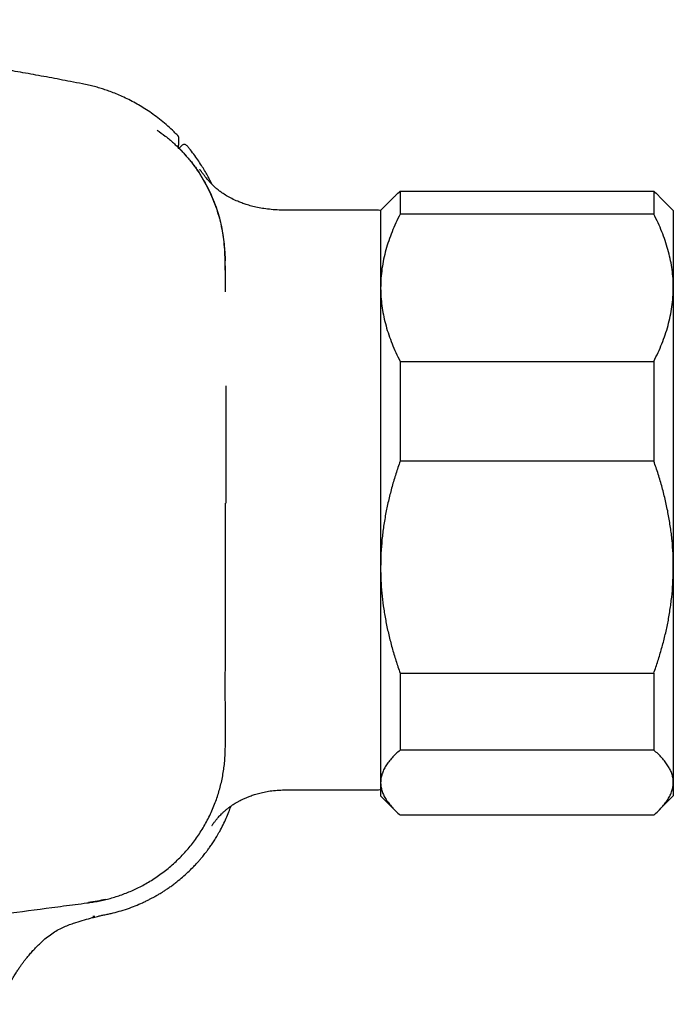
# Model space of a CAD drawing. Header units: millimetres. Extents: x 8 to 789, y 12 to 2370.
# Tile 38 of 85: x 145 to 179, y 1355 to 1406. Entities that reach past the tile are written whole.
import ezdxf

# ---------------------------------------------------------------- set-up
doc = ezdxf.new("R2010")
doc.units = ezdxf.units.MM

msp = doc.modelspace()

# ---------------------------------------------------------------- linework, layer by layer
at = {"color": 7, "linetype": 'Continuous', "lineweight": 30}
for p, q in [((153.572, 1399.162), (153.451, 1399.041)), ((164.501, 1396.566), (163.783, 1395.848)), ((164.783, 1396.826), (164.783, 1395.654)), ((164.783, 1396.826), (177.783, 1396.826)), ((177.783, 1396.826), (177.783, 1395.654)), ((178.783, 1395.848), (178.065, 1396.566)), ((163.668, 1395.851), (159.483, 1395.851)), ((163.783, 1395.848), (163.783, 1391.883)), ((177.783, 1395.654), (164.783, 1395.654)), ((178.783, 1395.848), (178.783, 1391.883)), ((163.783, 1391.883), (163.783, 1377.567)), ((178.783, 1391.883), (178.783, 1377.567)), ((164.783, 1388.112), (164.783, 1383)), ((164.783, 1388.112), (177.783, 1388.112)), ((177.783, 1388.112), (177.783, 1383)), ((177.783, 1383), (164.783, 1383)), ((163.783, 1377.567), (163.783, 1366.532)), ((178.783, 1377.567), (178.783, 1366.532)), ((164.783, 1372.134), (177.783, 1372.134)), ((164.783, 1372.134), (164.783, 1368.194)), ((177.783, 1372.134), (177.783, 1368.194)), ((177.783, 1368.194), (164.783, 1368.194)), ((159.483, 1366.161), (163.668, 1366.161)), ((163.783, 1366.532), (163.783, 1365.848)), ((178.783, 1366.532), (178.783, 1365.848)), ((163.783, 1365.848), (164.501, 1365.13)), ((178.065, 1365.13), (178.783, 1365.848)), ((164.783, 1364.87), (177.783, 1364.87))]:
    msp.add_line(p, q, dxfattribs=at)
at = {"color": 7, "linetype": 'Continuous', "lineweight": 30, "flags": 128}
for points in [[(163.783, 1395.837), (163.746, 1395.845), (163.668, 1395.851)], [(163.668, 1366.161), (163.746, 1366.167), (163.783, 1366.174)]]:
    msp.add_lwpolyline(points, dxfattribs=at)
at = {"color": 7, "linetype": 'Continuous', "lineweight": 30}
msp.add_arc((153.715, 1399.022), 0.2, 39.6084, 135.2577, dxfattribs=at)
for points, knots in [([(148.497, 1402.332), (148.297, 1402.371), (147.728, 1402.481), (146.8, 1402.655), (145.723, 1402.853), (144.673, 1403.039), (143.649, 1403.216), (142.593, 1403.394), (141.507, 1403.571), (140.392, 1403.746), (139.307, 1403.911), (138.245, 1404.066), (137.205, 1404.214), (136.185, 1404.353), (135.193, 1404.484), (134.227, 1404.608), (133.287, 1404.724), (132.372, 1404.832), (131.435, 1404.94), (130.477, 1405.045), (129.502, 1405.148), (128.56, 1405.243), (127.649, 1405.331), (126.771, 1405.412), (125.939, 1405.486), (125.154, 1405.552), (124.628, 1405.595), (124.358, 1405.615), (124.335, 1405.617)], [0, 0, 0, 0, 0.0251146, 0.0712144, 0.1160836, 0.1597791, 0.2023536, 0.243856, 0.2914547, 0.3376948, 0.3826377, 0.4263387, 0.4697026, 0.5118714, 0.5528863, 0.5927835, 0.6315945, 0.6693457, 0.7060594, 0.7476047, 0.7877852, 0.8266173, 0.864112, 0.9002751, 0.9351078, 0.9667292, 0.9971604, 1, 1, 1, 1]), ([(153.386, 1399.68), (153.322, 1399.745), (153.157, 1399.914), (152.874, 1400.173), (152.542, 1400.453), (152.204, 1400.711), (151.87, 1400.944), (151.543, 1401.152), (151.212, 1401.345), (150.88, 1401.52), (150.549, 1401.678), (150.234, 1401.815), (149.936, 1401.931), (149.657, 1402.029), (149.384, 1402.115), (149.105, 1402.194), (148.807, 1402.269), (148.601, 1402.311), (148.495, 1402.333)], [0, 0, 0, 0, 0.04853, 0.125359, 0.203747, 0.279074, 0.351069, 0.419719, 0.485016, 0.554159, 0.619086, 0.6798, 0.736306, 0.788613, 0.837139, 0.888241, 0.942534, 1, 1, 1, 1]), ([(152.334, 1399.962), (152.473, 1399.861), (152.759, 1399.656), (153.164, 1399.308), (153.553, 1398.931), (153.915, 1398.529), (154.249, 1398.102), (154.554, 1397.653), (154.828, 1397.184), (155.07, 1396.698), (155.279, 1396.199), (155.452, 1395.686), (155.59, 1395.162), (155.692, 1394.63), (155.761, 1394.093), (155.795, 1393.475), (155.799, 1393.037), (155.802, 1392.779)], [0, 0, 0, 0, 0.061781, 0.126923, 0.191991, 0.256838, 0.321789, 0.386961, 0.452212, 0.517389, 0.582345, 0.647147, 0.712164, 0.777268, 0.842314, 0.907142, 1, 1, 1, 1]), ([(153.422, 1399.072), (153.424, 1399.105), (153.429, 1399.169), (153.435, 1399.254), (153.439, 1399.33), (153.442, 1399.39), (153.443, 1399.435), (153.444, 1399.47), (153.445, 1399.5), (153.445, 1399.523), (153.445, 1399.532), (153.445, 1399.539), (153.445, 1399.542), (153.445, 1399.547), (153.445, 1399.554), (153.444, 1399.563), (153.442, 1399.573), (153.44, 1399.583), (153.437, 1399.595), (153.433, 1399.609), (153.426, 1399.625), (153.416, 1399.643), (153.403, 1399.662), (153.391, 1399.675), (153.386, 1399.68)], [0, 0, 0, 0, 0.123515, 0.240429, 0.349469, 0.46522, 0.546266, 0.629612, 0.730263, 0.830668, 0.931744, 0.958597, 0.974184, 0.982922, 0.989151, 0.992502, 0.994466, 0.995838, 0.996916, 0.99777, 0.99847, 0.999072, 0.99962, 1, 1, 1, 1]), ([(153.387, 1399.681), (153.387, 1399.681), (153.387, 1399.681), (153.387, 1399.681), (153.387, 1399.681)], [0, 0, 0, 0, 0.995241, 1, 1, 1, 1]), ([(153.84, 1398.619), (153.814, 1398.649), (153.761, 1398.71), (153.682, 1398.797), (153.608, 1398.878), (153.539, 1398.951), (153.478, 1399.014), (153.428, 1399.066), (153.39, 1399.104), (153.366, 1399.129), (153.363, 1399.133), (153.362, 1399.134)], [0, 0, 0, 0, 0.117551, 0.235095, 0.352036, 0.468965, 0.584854, 0.700731, 0.815909, 0.931078, 1, 1, 1, 1]), ([(153.369, 1399.127), (153.369, 1399.126), (153.37, 1399.125), (153.374, 1399.12), (153.381, 1399.111), (153.391, 1399.096), (153.401, 1399.075), (153.41, 1399.049), (153.416, 1399.021), (153.416, 1399.003), (153.416, 1398.996)], [0, 0, 0, 0, 0.124452, 0.218831, 0.304054, 0.410539, 0.541883, 0.698271, 0.881074, 1, 1, 1, 1]), ([(155.136, 1397.186), (155.101, 1397.256), (155.028, 1397.407), (154.903, 1397.64), (154.76, 1397.892), (154.596, 1398.16), (154.411, 1398.44), (154.202, 1398.73), (154.02, 1398.968), (153.903, 1399.106), (153.867, 1399.148)], [0, 0, 0, 0, 0.100862, 0.214385, 0.338119, 0.472092, 0.616328, 0.767997, 0.929596, 1, 1, 1, 1]), ([(154.042, 1398.383), (154.152, 1398.239), (154.372, 1397.95), (154.665, 1397.49), (154.929, 1397.012), (155.159, 1396.517), (155.346, 1396.038), (155.491, 1395.577), (155.6, 1395.137), (155.686, 1394.691), (155.747, 1394.241), (155.787, 1393.789), (155.814, 1392.934), (155.816, 1392.23), (155.818, 1391.677)], [0, 0, 0, 0, 0.076525, 0.153311, 0.230188, 0.306978, 0.383507, 0.44714, 0.510939, 0.574858, 0.638818, 0.702712, 0.766408, 1, 1, 1, 1]), ([(159.483, 1395.851), (159.327, 1395.851), (159.025, 1395.851), (158.589, 1395.861), (158.185, 1395.888), (157.814, 1395.932), (157.476, 1395.993), (157.174, 1396.065), (156.909, 1396.143), (156.673, 1396.225), (156.426, 1396.322), (156.163, 1396.442), (155.893, 1396.588), (155.668, 1396.731), (155.486, 1396.866), (155.336, 1396.992), (155.2, 1397.118), (155.081, 1397.24), (154.979, 1397.352), (154.894, 1397.451), (154.824, 1397.535), (154.771, 1397.603), (154.731, 1397.653), (154.7, 1397.694), (154.668, 1397.736), (154.637, 1397.777), (154.607, 1397.817), (154.58, 1397.854), (154.557, 1397.886), (154.539, 1397.911), (154.527, 1397.928), (154.52, 1397.937), (154.519, 1397.939), (154.519, 1397.94), (154.519, 1397.94)], [0, 0, 0, 0, 0.065747, 0.126764, 0.183368, 0.235763, 0.284027, 0.327341, 0.366279, 0.400264, 0.432082, 0.478252, 0.521472, 0.561463, 0.589997, 0.617763, 0.64503, 0.670502, 0.693396, 0.713933, 0.732341, 0.74889, 0.760808, 0.775863, 0.794269, 0.816146, 0.841564, 0.87057, 0.900206, 0.926679, 0.949675, 0.969225, 0.98715, 1, 1, 1, 1]), ([(164.502, 1396.564), (164.523, 1396.586), (164.608, 1396.674), (164.707, 1396.76), (164.783, 1396.826)], [0, 0, 0, 0, 0.24203, 1, 1, 1, 1]), ([(177.783, 1396.826), (177.859, 1396.76), (177.959, 1396.674), (178.043, 1396.585), (178.064, 1396.564)], [0, 0, 0, 0, 0.7592981, 1, 1, 1, 1]), ([(164.783, 1395.654), (164.709, 1395.505), (164.56, 1395.206), (164.365, 1394.75), (164.193, 1394.29), (164.048, 1393.82), (163.932, 1393.344), (163.847, 1392.861), (163.793, 1392.373), (163.786, 1392.047), (163.783, 1391.883)], [0, 0, 0, 0, 0.122973, 0.245942, 0.369581, 0.493217, 0.619375, 0.745529, 0.872765, 1, 1, 1, 1]), ([(178.783, 1391.883), (178.783, 1391.927), (178.782, 1392.123), (178.763, 1392.471), (178.709, 1392.928), (178.625, 1393.383), (178.512, 1393.84), (178.37, 1394.297), (178.2, 1394.754), (178.006, 1395.207), (177.857, 1395.505), (177.783, 1395.654)], [0, 0, 0, 0, 0.034085, 0.152699, 0.271315, 0.390844, 0.510376, 0.632431, 0.75449, 0.877243, 1, 1, 1, 1]), ([(155.83, 1393.263), (155.829, 1393.336), (155.827, 1393.51), (155.815, 1393.67), (155.809, 1393.761)], [0, 0, 0, 0, 0.426077, 1, 1, 1, 1]), ([(163.783, 1391.883), (163.783, 1391.84), (163.785, 1391.644), (163.803, 1391.296), (163.857, 1390.839), (163.941, 1390.384), (164.054, 1389.927), (164.196, 1389.47), (164.366, 1389.013), (164.56, 1388.56), (164.709, 1388.262), (164.783, 1388.112)], [0, 0, 0, 0, 0.0340845, 0.152699, 0.2713147, 0.3908442, 0.5103765, 0.6324315, 0.7544901, 0.8772433, 1, 1, 1, 1]), ([(177.783, 1388.112), (177.858, 1388.262), (178.007, 1388.561), (178.202, 1389.017), (178.373, 1389.477), (178.518, 1389.946), (178.634, 1390.423), (178.719, 1390.906), (178.773, 1391.394), (178.78, 1391.72), (178.783, 1391.883)], [0, 0, 0, 0, 0.122973, 0.245942, 0.369581, 0.493217, 0.619375, 0.745529, 0.872765, 1, 1, 1, 1]), ([(155.84, 1386.86), (155.841, 1386.277), (155.841, 1384.781), (155.841, 1382.776), (155.842, 1381.355), (155.842, 1380.848)], [0, 0, 0, 0, 0.290859, 0.746835, 1, 1, 1, 1]), ([(164.783, 1383), (164.709, 1382.785), (164.56, 1382.354), (164.365, 1381.698), (164.193, 1381.034), (164.048, 1380.358), (163.932, 1379.672), (163.847, 1378.975), (163.793, 1378.273), (163.786, 1377.802), (163.783, 1377.567)], [0, 0, 0, 0, 0.122973, 0.245942, 0.369581, 0.493217, 0.619375, 0.745529, 0.872765, 1, 1, 1, 1]), ([(178.783, 1377.567), (178.78, 1377.794), (178.774, 1378.247), (178.723, 1378.928), (178.643, 1379.607), (178.531, 1380.29), (178.388, 1380.972), (178.214, 1381.654), (178.014, 1382.331), (177.86, 1382.777), (177.783, 1383)], [0, 0, 0, 0, 0.122618, 0.245238, 0.368878, 0.492521, 0.618996, 0.745475, 0.872735, 1, 1, 1, 1]), ([(139.607, 1359.16), (141.249, 1359.377), (143.691, 1359.7), (146.533, 1360.072), (147.932, 1360.261), (148.632, 1360.349), (149.032, 1360.405), (149.331, 1360.457), (149.629, 1360.52), (149.927, 1360.596), (150.222, 1360.683), (150.515, 1360.783), (150.807, 1360.894), (151.096, 1361.017), (151.38, 1361.152), (151.67, 1361.304), (151.962, 1361.473), (152.257, 1361.66), (152.543, 1361.861), (152.824, 1362.077), (153.097, 1362.306), (153.363, 1362.55), (153.618, 1362.806), (153.858, 1363.071), (154.083, 1363.343), (154.295, 1363.621), (154.494, 1363.909), (154.683, 1364.208), (154.859, 1364.518), (155.024, 1364.839), (155.174, 1365.167), (155.305, 1365.494), (155.419, 1365.817), (155.517, 1366.136), (155.602, 1366.459), (155.674, 1366.789), (155.732, 1367.124), (155.776, 1367.464), (155.806, 1367.807), (155.827, 1368.326), (155.831, 1369.019), (155.826, 1369.888), (155.82, 1371.335), (155.828, 1374.229), (155.828, 1377.593), (155.828, 1380.088), (155.829, 1380.848)], [0, 0, 0, 0, 0.148849, 0.221332, 0.257573, 0.275693, 0.284755, 0.293822, 0.302992, 0.312161, 0.321387, 0.330612, 0.340009, 0.349406, 0.35886, 0.368315, 0.378748, 0.38918, 0.399692, 0.410204, 0.420968, 0.431731, 0.442583, 0.453435, 0.463867, 0.474299, 0.484811, 0.495322, 0.506085, 0.516848, 0.527699, 0.53855, 0.54851, 0.558471, 0.5685, 0.57853, 0.588779, 0.599029, 0.609354, 0.61968, 0.645684, 0.671692, 0.697699, 0.775719, 0.931759, 1, 1, 1, 1]), ([(163.783, 1377.567), (163.783, 1377.509), (163.784, 1377.231), (163.803, 1376.734), (163.856, 1376.074), (163.939, 1375.416), (164.053, 1374.755), (164.195, 1374.096), (164.365, 1373.436), (164.559, 1372.781), (164.709, 1372.35), (164.783, 1372.134)], [0, 0, 0, 0, 0.031426, 0.150353, 0.269282, 0.389133, 0.508986, 0.631385, 0.753788, 0.876892, 1, 1, 1, 1]), ([(177.783, 1372.134), (177.855, 1372.343), (178, 1372.761), (178.19, 1373.397), (178.358, 1374.04), (178.502, 1374.694), (178.618, 1375.358), (178.706, 1376.032), (178.763, 1376.71), (178.782, 1377.224), (178.783, 1377.509), (178.783, 1377.567)], [0, 0, 0, 0, 0.119246, 0.238489, 0.358338, 0.478183, 0.600299, 0.722411, 0.845493, 0.968574, 1, 1, 1, 1]), ([(164.783, 1368.194), (164.709, 1368.128), (164.56, 1367.996), (164.365, 1367.795), (164.193, 1367.592), (164.048, 1367.385), (163.932, 1367.175), (163.847, 1366.962), (163.793, 1366.748), (163.786, 1366.604), (163.783, 1366.532)], [0, 0, 0, 0, 0.122973, 0.245942, 0.369581, 0.493217, 0.619375, 0.745529, 0.872765, 1, 1, 1, 1]), ([(178.783, 1366.532), (178.783, 1366.551), (178.782, 1366.637), (178.763, 1366.791), (178.709, 1366.992), (178.625, 1367.193), (178.512, 1367.394), (178.37, 1367.595), (178.2, 1367.797), (178.006, 1367.996), (177.857, 1368.128), (177.783, 1368.194)], [0, 0, 0, 0, 0.034085, 0.152699, 0.271315, 0.390844, 0.510376, 0.632431, 0.75449, 0.877243, 1, 1, 1, 1]), ([(155.134, 1364.326), (155.134, 1364.326), (155.133, 1364.325), (155.135, 1364.328), (155.14, 1364.335), (155.15, 1364.349), (155.166, 1364.372), (155.189, 1364.406), (155.219, 1364.446), (155.254, 1364.494), (155.293, 1364.544), (155.333, 1364.595), (155.373, 1364.644), (155.419, 1364.699), (155.476, 1364.765), (155.546, 1364.842), (155.632, 1364.931), (155.735, 1365.03), (155.851, 1365.132), (155.974, 1365.231), (156.098, 1365.321), (156.216, 1365.4), (156.313, 1365.461), (156.392, 1365.507), (156.457, 1365.544), (156.523, 1365.58), (156.599, 1365.62), (156.694, 1365.668), (156.817, 1365.726), (156.969, 1365.792), (157.16, 1365.867), (157.391, 1365.944), (157.664, 1366.017), (157.968, 1366.078), (158.304, 1366.123), (158.67, 1366.15), (159.066, 1366.161), (159.341, 1366.161), (159.483, 1366.161)], [0, 0, 0, 0, 0.004396, 0.03344, 0.058827, 0.082884, 0.110157, 0.140788, 0.173836, 0.204368, 0.231789, 0.252378, 0.271038, 0.288303, 0.306804, 0.327243, 0.349882, 0.374984, 0.402199, 0.428407, 0.453167, 0.476157, 0.495184, 0.507106, 0.518691, 0.530027, 0.542059, 0.558416, 0.579428, 0.604997, 0.634911, 0.673914, 0.717409, 0.765151, 0.817115, 0.873418, 0.934284, 1, 1, 1, 1]), ([(163.783, 1366.532), (163.783, 1366.512), (163.785, 1366.426), (163.803, 1366.273), (163.857, 1366.071), (163.941, 1365.871), (164.054, 1365.669), (164.196, 1365.468), (164.366, 1365.267), (164.56, 1365.067), (164.709, 1364.935), (164.783, 1364.87)], [0, 0, 0, 0, 0.0340845, 0.152699, 0.2713147, 0.3908442, 0.5103765, 0.6324315, 0.7544901, 0.8772433, 1, 1, 1, 1]), ([(177.783, 1364.87), (177.858, 1364.936), (178.007, 1365.067), (178.202, 1365.268), (178.373, 1365.471), (178.518, 1365.678), (178.634, 1365.888), (178.719, 1366.101), (178.773, 1366.316), (178.78, 1366.46), (178.783, 1366.532)], [0, 0, 0, 0, 0.122973, 0.245942, 0.369581, 0.493217, 0.619375, 0.745529, 0.872765, 1, 1, 1, 1]), ([(149.877, 1359.809), (149.907, 1359.815), (150.076, 1359.849), (150.388, 1359.933), (150.802, 1360.061), (151.202, 1360.21), (151.522, 1360.346), (151.764, 1360.46), (151.931, 1360.543), (152.067, 1360.614), (152.162, 1360.666), (152.222, 1360.699), (152.256, 1360.718), (152.285, 1360.735), (152.318, 1360.754), (152.368, 1360.783), (152.442, 1360.827), (152.543, 1360.889), (152.67, 1360.968), (152.82, 1361.067), (152.988, 1361.183), (153.164, 1361.311), (153.382, 1361.479), (153.632, 1361.685), (153.906, 1361.932), (154.107, 1362.13), (154.244, 1362.272), (154.321, 1362.354), (154.392, 1362.432), (154.454, 1362.501), (154.506, 1362.561), (154.549, 1362.61), (154.589, 1362.657), (154.639, 1362.718), (154.704, 1362.797), (154.785, 1362.899), (154.881, 1363.024), (154.992, 1363.174), (155.116, 1363.351), (155.25, 1363.554), (155.391, 1363.782), (155.549, 1364.055), (155.71, 1364.363), (155.866, 1364.695), (156.001, 1365.016), (156.079, 1365.229), (156.116, 1365.332)], [0, 0, 0, 0, 0.0107, 0.059432, 0.111257, 0.160157, 0.206121, 0.231099, 0.252509, 0.270264, 0.284361, 0.28956, 0.294002, 0.297688, 0.301321, 0.30716, 0.317347, 0.331025, 0.348194, 0.368855, 0.393011, 0.41864, 0.443674, 0.48802, 0.530358, 0.570687, 0.585273, 0.598272, 0.60947, 0.621473, 0.630351, 0.6369, 0.643905, 0.651693, 0.664053, 0.67905, 0.696683, 0.7185, 0.743342, 0.771207, 0.802093, 0.835996, 0.879757, 0.921969, 0.962262, 1, 1, 1, 1]), ([(149.676, 1360.546), (149.54, 1360.514), (149.252, 1360.447), (148.959, 1360.402), (148.806, 1360.379)], [0, 0, 0, 0, 0.474895, 1, 1, 1, 1]), ([(144.245, 1355.169), (144.295, 1355.282), (144.39, 1355.496), (144.536, 1355.794), (144.672, 1356.054), (144.795, 1356.277), (144.902, 1356.463), (144.991, 1356.613), (145.064, 1356.73), (145.124, 1356.825), (145.18, 1356.911), (145.233, 1356.991), (145.286, 1357.069), (145.349, 1357.16), (145.427, 1357.268), (145.523, 1357.397), (145.636, 1357.54), (145.769, 1357.701), (145.924, 1357.879), (146.1, 1358.067), (146.296, 1358.263), (146.524, 1358.474), (146.78, 1358.684), (147.061, 1358.878), (147.343, 1359.039), (147.622, 1359.17), (147.897, 1359.278), (148.221, 1359.387), (148.591, 1359.495), (148.912, 1359.585), (149.138, 1359.642), (149.287, 1359.678), (149.46, 1359.72), (149.66, 1359.762), (149.802, 1359.792), (149.877, 1359.807)], [0, 0, 0, 0, 0.048064, 0.091215, 0.129347, 0.16241, 0.190388, 0.213282, 0.230215, 0.244118, 0.257324, 0.269871, 0.281809, 0.293823, 0.313293, 0.333659, 0.356583, 0.384253, 0.414964, 0.448514, 0.484667, 0.52282, 0.569602, 0.613833, 0.655768, 0.695737, 0.73397, 0.770742, 0.829224, 0.883929, 0.900687, 0.920316, 0.943532, 0.970136, 1, 1, 1, 1]), ([(149.035, 1359.677), (149.035, 1359.677), (149.035, 1359.677), (149.043, 1359.678), (149.073, 1359.682), (149.109, 1359.688), (149.136, 1359.692)], [0, 0, 0, 0, 0.014916, 0.175158, 0.38822, 1, 1, 1, 1])]:
    msp.add_open_spline(points, degree=3, knots=knots, dxfattribs=at)

doc.saveas('drawing.dxf')
